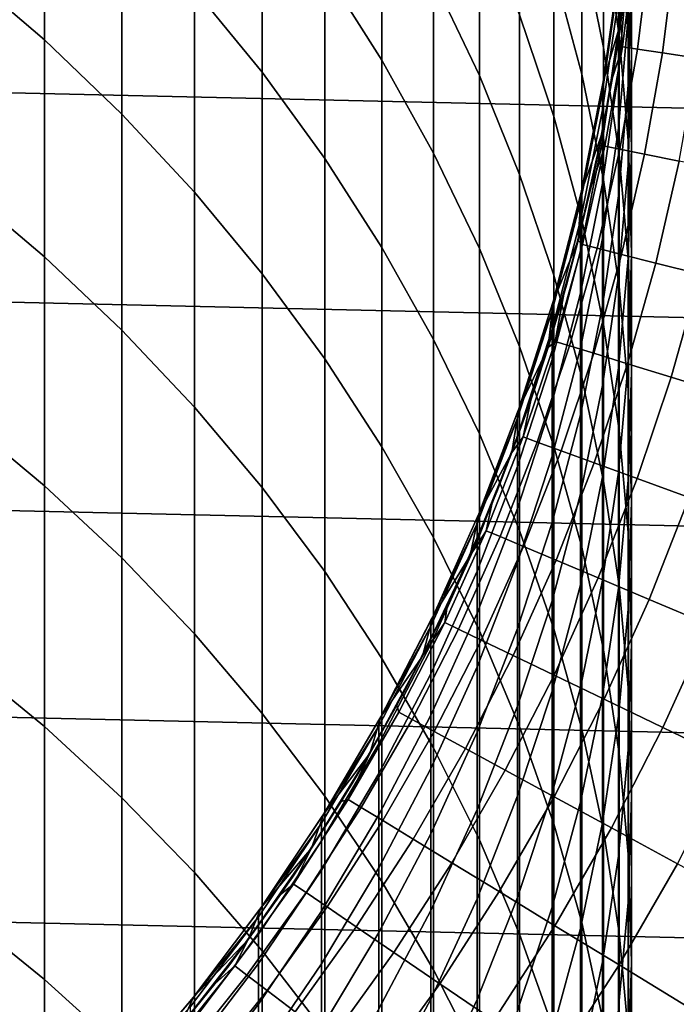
# Model space of a CAD drawing. Header units: metres. Extents: x -28 to 70, y -218 to 27.
# Tile 150 of 246: x 8.31 to 12.22, y -7.49 to -1.63. Entities that reach past the tile are written whole.
import ezdxf

# ---------------------------------------------------------------- set-up
doc = ezdxf.new("R2010")
doc.units = ezdxf.units.M
doc.layers.add('solid_10_261_002_XXX', color=7, linetype='CONTINUOUS')

msp = doc.modelspace()

# ---------------------------------------------------------------- linework, layer by layer
at = {"layer": 'solid_10_261_002_XXX'}
for points in [[(27.386063, -2.50062, -5), (-27.471458, -1.25229, -5), (-27.5, 0, -5), (27.471458, -1.25229, -5)], [(7.968838, -0.111047, 395.587891), (7.968838, -1.333449, 398.30014), (8.456086, -1.751381, 398.104889), (8.456086, -0.534157, 395.404114)], [(10.124413, -0.288098, 389.179199), (10.124413, -1.335382, 391.889008), (10.464751, -1.871858, 391.673218), (10.464751, -0.830268, 388.978119)], [(9.349153, -0.319765, 392.297546), (9.349153, -1.452214, 395.005341), (9.752155, -1.944268, 394.791626), (9.752155, -0.817473, 392.097351)], [(10.772099, -0.427365, 386.063568), (10.772099, -1.389494, 388.770752), (11.045485, -1.964013, 388.557678), (11.045485, -1.007489, 385.866272)], [(11.65381, -0.442679, 377.182983), (11.65381, -1.162231, 379.893036), (11.783843, -1.796076, 379.715454), (11.783843, -1.081139, 377.022766)], [(11.783843, -0.440018, 374.311554), (11.783843, -1.081139, 377.022766), (11.876726, -1.725671, 376.861023), (11.876726, -1.088728, 374.16748)], [(11.876726, -0.525596, 371.45755), (11.876726, -1.088728, 374.16748), (11.932165, -1.741504, 374.022491), (11.932165, -1.182089, 371.330444)], [(8.456086, -0.534157, 395.404114), (8.456086, -1.751381, 398.104889), (8.916676, -2.19343, 397.898346), (8.916676, -0.981683, 395.209717)], [(11.487036, -0.536412, 380.06839), (11.487036, -1.334744, 382.774811), (11.65381, -1.955539, 382.582458), (11.65381, -1.162231, 379.893036)], [(11.874846, -1.3382, 219.199997), (11.886192, -1.648329, 219.199997), (11.959062, -0.990446, 219.199997), (11.931135, -0.670586, 219.199997)], [(11.886192, -1.648329, 219.199997), (11.929655, -1.297428, 193.699997), (11.982401, -0.649667, 193.699997), (11.959062, -0.990446, 219.199997)], [(11.932165, -0.696415, 368.624115), (11.932165, -1.182089, 371.330444), (11.949986, -1.840601, 371.202972), (11.949986, -1.358164, 368.514679)], [(11.284048, -0.723868, 382.964111), (11.284048, -1.601225, 385.664337), (11.487036, -2.206703, 385.458435), (11.487036, -1.334744, 382.774811)], [(9.752155, -0.817473, 392.097351), (9.752155, -1.944268, 394.791626), (10.124413, -2.456293, 394.569214), (10.124413, -1.335382, 391.889008)], [(10.464751, -0.830268, 388.978119), (10.464751, -1.871858, 391.673218), (10.772099, -2.42521, 391.450623), (10.772099, -1.389494, 388.770752)], [(11.930133, -0.836974, 357.623322), (11.930133, -1.02211, 360.329895), (11.872668, -1.688377, 360.275177), (11.872668, -1.504487, 357.586792)], [(8.916676, -0.981683, 395.209717), (8.916676, -2.19343, 397.898346), (9.349153, -2.658204, 397.681183), (9.349153, -1.452214, 395.005341)], [(11.959014, -0.990952, 181), (11.929655, -1.297428, 193.699997), (11.841918, -1.941384, 193.699997), (11.927168, -1.320099, 181)], [(11.949986, -0.949337, 365.814209), (11.949986, -1.358164, 368.514679), (11.930133, -2.019857, 368.405243), (11.930133, -1.613773, 365.72287)], [(11.045485, -1.007489, 385.866272), (11.045485, -1.964013, 388.557678), (11.284048, -2.552012, 388.3396), (11.284048, -1.601225, 385.664337)], [(11.930133, -1.02211, 360.329895), (11.930133, -1.281108, 363.030426), (11.872668, -1.945631, 362.95752), (11.872668, -1.688377, 360.275177)], [(11.783843, -1.081139, 377.022766), (11.783843, -1.796076, 379.715454), (11.876726, -2.43595, 379.536163), (11.876726, -1.725671, 376.861023)], [(11.876726, -1.088728, 374.16748), (11.876726, -1.725671, 376.861023), (11.932165, -2.374243, 376.698273), (11.932165, -1.741504, 374.022491)], [(11.65381, -1.162231, 379.893036), (11.65381, -1.955539, 382.582458), (11.783843, -2.584297, 382.387604), (11.783843, -1.796076, 379.715454)], [(11.895224, -1.792916, 179.490997), (11.969806, -1.19776, 179.490997), (11.927168, -1.320099, 181), (11.886265, -1.648243, 181)], [(11.984361, -1.806352, 177.966064), (12.059503, -1.206735, 177.966064), (11.969806, -1.19776, 179.490997), (11.895224, -1.792916, 179.490997)], [(11.932165, -1.182089, 371.330444), (11.932165, -1.741504, 374.022491), (11.949986, -2.396289, 373.877075), (11.949986, -1.840601, 371.202972)], [(12.133247, -1.828793, 176.445908), (12.209322, -1.221727, 176.445908), (12.059503, -1.206735, 177.966064), (11.984361, -1.806352, 177.966064)], [(12.341647, -1.860204, 174.932922), (12.419029, -1.242711, 174.932922), (12.209322, -1.221727, 176.445908), (12.133247, -1.828793, 176.445908)], [(27.243832, -3.744787, -5), (-27.386063, -2.50062, -5), (-27.471458, -1.25229, -5), (27.386063, -2.50062, -5)], [(11.930133, -1.281108, 363.030426), (11.930133, -1.613773, 365.72287), (11.872668, -2.276056, 365.631836), (11.872668, -1.945631, 362.95752)], [(7.968838, -1.333449, 398.30014), (7.968838, -2.62948, 400.977997), (8.456086, -3.041922, 400.771393), (8.456086, -1.751381, 398.104889)], [(10.124413, -1.335382, 391.889008), (10.124413, -2.456293, 394.569214), (10.464751, -2.986674, 394.338837), (10.464751, -1.871858, 391.673218)], [(11.487036, -1.334744, 382.774811), (11.487036, -2.206703, 385.458435), (11.65381, -2.822012, 385.249176), (11.65381, -1.955539, 382.582458)], [(11.777301, -2.301168, 219.199997), (11.841918, -1.941384, 193.699997), (11.929655, -1.297428, 193.699997), (11.886192, -1.648329, 219.199997)], [(11.874846, -1.3382, 219.199997), (11.872668, -1.357293, 352.200012), (11.781158, -2.001699, 352.200012), (11.781238, -2.001307, 219.199997)], [(11.781238, -2.001307, 219.199997), (11.886192, -1.648329, 219.199997), (11.874846, -1.3382, 219.199997)], [(11.886265, -1.648243, 181), (11.927168, -1.320099, 181), (11.841918, -1.941384, 193.699997)], [(10.772099, -1.389494, 388.770752), (10.772099, -2.42521, 391.450623), (11.045485, -2.993694, 391.221954), (11.045485, -1.964013, 388.557678)], [(11.777773, -2.058082, 354.876251), (11.777773, -2.021524, 352.200012), (11.781158, -2.001699, 352.200012), (11.872668, -1.394098, 354.894409)], [(11.872668, -1.394098, 354.894409), (11.872668, -1.504487, 357.586792), (11.777773, -2.167727, 357.550537), (11.777773, -2.058082, 354.876251)], [(11.872668, -1.394098, 354.894409), (11.781158, -2.001699, 352.200012), (11.872668, -1.357293, 352.200012)], [(11.949986, -1.358164, 368.514679), (11.949986, -1.840601, 371.202972), (11.930133, -2.499058, 371.0755), (11.930133, -2.019857, 368.405243)], [(9.349153, -1.452214, 395.005341), (9.349153, -2.658204, 397.681183), (9.752155, -3.144236, 397.454102), (9.752155, -1.944268, 394.791626)], [(11.872668, -1.504487, 357.586792), (11.872668, -1.688377, 360.275177), (11.777773, -2.350379, 360.220795), (11.777773, -2.167727, 357.550537)], [(11.284048, -1.601225, 385.664337), (11.284048, -2.552012, 388.3396), (11.487036, -3.151639, 388.117218), (11.487036, -2.206703, 385.458435)], [(11.930133, -1.613773, 365.72287), (11.930133, -2.019857, 368.405243), (11.872668, -2.679407, 368.296143), (11.872668, -2.276056, 365.631836)], [(11.886265, -1.648243, 181), (11.841918, -1.941384, 193.699997), (11.719447, -2.579645, 193.699997), (11.836335, -1.975135, 181)], [(11.781238, -2.001307, 219.199997), (11.777301, -2.301168, 219.199997), (11.886192, -1.648329, 219.199997)], [(11.872668, -1.688377, 360.275177), (11.872668, -1.945631, 362.95752), (11.777773, -2.6059, 362.885101), (11.777773, -2.350379, 360.220795)], [(11.895224, -1.792916, 179.490997), (11.886265, -1.648243, 181), (11.836335, -1.975135, 181)], [(8.456086, -1.751381, 398.104889), (8.456086, -3.041922, 400.771393), (8.916676, -3.478165, 400.552856), (8.916676, -2.19343, 397.898346)], [(11.876726, -1.725671, 376.861023), (11.876726, -2.43595, 379.536163), (11.932165, -3.079834, 379.355743), (11.932165, -2.374243, 376.698273)], [(11.932165, -1.741504, 374.022491), (11.932165, -2.374243, 376.698273), (11.949986, -3.024811, 376.535004), (11.949986, -2.396289, 373.877075)], [(11.791067, -2.383616, 179.490997), (11.895224, -1.792916, 179.490997), (11.836335, -1.975135, 181), (11.777418, -2.300528, 181)], [(11.783843, -1.796076, 379.715454), (11.783843, -2.584297, 382.387604), (11.876726, -3.219034, 382.190918), (11.876726, -2.43595, 379.536163)], [(11.879424, -2.401477, 177.966064), (11.984361, -1.806352, 177.966064), (11.895224, -1.792916, 179.490997), (11.791067, -2.383616, 179.490997)], [(12.027007, -2.431312, 176.445908), (12.133247, -1.828793, 176.445908), (11.984361, -1.806352, 177.966064), (11.879424, -2.401477, 177.966064)], [(10.464751, -1.871858, 391.673218), (10.464751, -2.986674, 394.338837), (10.772099, -3.53374, 394.101196), (10.772099, -2.42521, 391.450623)], [(11.949986, -1.840601, 371.202972), (11.949986, -2.396289, 373.877075), (11.930133, -3.051018, 373.731659), (11.930133, -2.499058, 371.0755)], [(12.233582, -2.473072, 174.932922), (12.341647, -1.860204, 174.932922), (12.133247, -1.828793, 176.445908), (12.027007, -2.431312, 176.445908)], [(9.752155, -1.944268, 394.791626), (9.752155, -3.144236, 397.454102), (10.124413, -3.649995, 397.217804), (10.124413, -2.456293, 394.569214)], [(11.045485, -1.964013, 388.557678), (11.045485, -2.993694, 391.221954), (11.284048, -3.575518, 390.987885), (11.284048, -2.552012, 388.3396)], [(11.632797, -2.945889, 219.199997), (11.719447, -2.579645, 193.699997), (11.841918, -1.941384, 193.699997), (11.777301, -2.301168, 219.199997)], [(11.65381, -1.955539, 382.582458), (11.65381, -2.822012, 385.249176), (11.783843, -3.445213, 385.037231), (11.783843, -2.584297, 382.387604)], [(11.777418, -2.300528, 181), (11.836335, -1.975135, 181), (11.719447, -2.579645, 193.699997)], [(11.872668, -1.945631, 362.95752), (11.872668, -2.276056, 365.631836), (11.777773, -2.934101, 365.541412), (11.777773, -2.6059, 362.885101)], [(11.781238, -2.001307, 219.199997), (11.777773, -2.021524, 352.200012), (11.650389, -2.659125, 352.200012), (11.6504, -2.65883, 219.199997)], [(11.777773, -2.058082, 354.876251), (11.650389, -2.659125, 352.200012), (11.777773, -2.021524, 352.200012)], [(11.6504, -2.65883, 219.199997), (11.777301, -2.301168, 219.199997), (11.781238, -2.001307, 219.199997)], [(11.781238, -2.001307, 219.199997), (11.781158, -2.001699, 352.200012), (11.777773, -2.021524, 352.200012)], [(11.930133, -2.019857, 368.405243), (11.930133, -2.499058, 371.0755), (11.872668, -3.155382, 370.948425), (11.872668, -2.679407, 368.296143)], [(11.645746, -2.715694, 354.858307), (11.645746, -2.679382, 352.200012), (11.650389, -2.659125, 352.200012), (11.777773, -2.058082, 354.876251)], [(11.777773, -2.058082, 354.876251), (11.777773, -2.167727, 357.550537), (11.645746, -2.824604, 357.514587), (11.645746, -2.715694, 354.858307)], [(11.777773, -2.167727, 357.550537), (11.777773, -2.350379, 360.220795), (11.645746, -3.006029, 360.166931), (11.645746, -2.824604, 357.514587)], [(8.916676, -2.19343, 397.898346), (8.916676, -3.478165, 400.552856), (9.349153, -3.936833, 400.32309), (9.349153, -2.658204, 397.681183)], [(11.487036, -2.206703, 385.458435), (11.487036, -3.151639, 388.117218), (11.65381, -3.761002, 387.891235), (11.65381, -2.822012, 385.249176)], [(11.872668, -2.276056, 365.631836), (11.872668, -2.679407, 368.296143), (11.777773, -3.334736, 368.187744), (11.777773, -2.934101, 365.541412)], [(11.777418, -2.300528, 181), (11.719447, -2.579645, 193.699997), (11.5626, -3.21034, 193.699997), (11.709557, -2.624173, 181)], [(11.6504, -2.65883, 219.199997), (11.632797, -2.945889, 219.199997), (11.777301, -2.301168, 219.199997)], [(11.791067, -2.383616, 179.490997), (11.777418, -2.300528, 181), (11.709557, -2.624173, 181)], [(11.657597, -2.968389, 179.490997), (11.791067, -2.383616, 179.490997), (11.709557, -2.624173, 181), (11.632803, -2.945826, 181)], [(11.777773, -2.350379, 360.220795), (11.777773, -2.6059, 362.885101), (11.645746, -3.259835, 362.813354), (11.645746, -3.006029, 360.166931)], [(11.744953, -2.990633, 177.966064), (11.879424, -2.401477, 177.966064), (11.791067, -2.383616, 179.490997), (11.657597, -2.968389, 179.490997)], [(11.890865, -3.027786, 176.445908), (12.027007, -2.431312, 176.445908), (11.879424, -2.401477, 177.966064), (11.744953, -2.990633, 177.966064)], [(11.949986, -2.396289, 373.877075), (11.949986, -3.024811, 376.535004), (11.930133, -3.675324, 376.371765), (11.930133, -3.051018, 373.731659)], [(11.932165, -2.374243, 376.698273), (11.932165, -3.079834, 379.355743), (11.949986, -3.725701, 379.174805), (11.949986, -3.024811, 376.535004)], [(10.124413, -2.456293, 394.569214), (10.124413, -3.649995, 397.217804), (10.464751, -4.173885, 396.973022), (10.464751, -2.986674, 394.338837)], [(10.772099, -2.42521, 391.450623), (10.772099, -3.53374, 394.101196), (11.045485, -4.095766, 393.857086), (11.045485, -2.993694, 391.221954)], [(11.876726, -2.43595, 379.536163), (11.876726, -3.219034, 382.190918), (11.932165, -3.857751, 381.992981), (11.932165, -3.079834, 379.355743)], [(12.095102, -3.079792, 174.932922), (12.233582, -2.473072, 174.932922), (12.027007, -2.431312, 176.445908), (11.890865, -3.027786, 176.445908)], [(27.045177, -4.980701, -5), (-27.243832, -3.744787, -5), (-27.386063, -2.50062, -5), (27.243832, -3.744787, -5)], [(11.930133, -2.499058, 371.0755), (11.930133, -3.051018, 373.731659), (11.872668, -3.703626, 373.586731), (11.872668, -3.155382, 370.948425)], [(12.357343, -3.146566, 173.429489), (12.498825, -2.526692, 173.429489), (12.233582, -2.473072, 174.932922), (12.095102, -3.079792, 174.932922)], [(11.284048, -2.552012, 388.3396), (11.284048, -3.575518, 390.987885), (11.487036, -4.168847, 390.749207), (11.487036, -3.151639, 388.117218)], [(7.968838, -2.62948, 400.977997), (7.968838, -3.998172, 403.619476), (8.456086, -4.404817, 403.401672), (8.456086, -3.041922, 400.771393)], [(11.453048, -3.581515, 219.199997), (11.5626, -3.21034, 193.699997), (11.719447, -2.579645, 193.699997), (11.632797, -2.945889, 219.199997)], [(11.632803, -2.945826, 181), (11.709557, -2.624173, 181), (11.5626, -3.21034, 193.699997)], [(11.777773, -2.6059, 362.885101), (11.777773, -2.934101, 365.541412), (11.645746, -3.585832, 365.451813), (11.645746, -3.259835, 362.813354)], [(11.783843, -2.584297, 382.387604), (11.783843, -3.445213, 385.037231), (11.876726, -4.074341, 384.823273), (11.876726, -3.219034, 382.190918)], [(9.349153, -2.658204, 397.681183), (9.349153, -3.936833, 400.32309), (9.752155, -4.416481, 400.082794), (9.752155, -3.144236, 397.454102)], [(11.482845, -3.308598, 219.199997), (11.632797, -2.945889, 219.199997), (11.6504, -2.65883, 219.199997)], [(11.482845, -3.308598, 219.199997), (11.6504, -2.65883, 219.199997), (11.645746, -2.679382, 352.200012), (11.482962, -3.308184, 352.200012)], [(11.645746, -2.715694, 354.858307), (11.482962, -3.308184, 352.200012), (11.645746, -2.679382, 352.200012)], [(11.6504, -2.65883, 219.199997), (11.650389, -2.659125, 352.200012), (11.645746, -2.679382, 352.200012)], [(11.872668, -2.679407, 368.296143), (11.872668, -3.155382, 370.948425), (11.777773, -3.807506, 370.822174), (11.777773, -3.334736, 368.187744)], [(11.477005, -3.364863, 354.840546), (11.477005, -3.328793, 352.200012), (11.482962, -3.308184, 352.200012), (11.645746, -2.715694, 354.858307)], [(11.645746, -2.715694, 354.858307), (11.645746, -2.824604, 357.514587), (11.477005, -3.473046, 357.479126), (11.477005, -3.364863, 354.840546)], [(11.645746, -2.824604, 357.514587), (11.645746, -3.006029, 360.166931), (11.477005, -3.65326, 360.11377), (11.477005, -3.473046, 357.479126)], [(11.65381, -2.822012, 385.249176), (11.65381, -3.761002, 387.891235), (11.783843, -4.378181, 387.662354), (11.783843, -3.445213, 385.037231)], [(10.464751, -2.986674, 394.338837), (10.464751, -4.173885, 396.973022), (10.772099, -4.714256, 396.72052), (10.772099, -3.53374, 394.101196)], [(11.632803, -2.945826, 181), (11.5626, -3.21034, 193.699997), (11.371838, -3.831618, 193.699997), (11.547216, -3.265242, 181)], [(11.482845, -3.308598, 219.199997), (11.453048, -3.581515, 219.199997), (11.632797, -2.945889, 219.199997)], [(11.495143, -3.545782, 179.490997), (11.657597, -2.968389, 179.490997), (11.632803, -2.945826, 181), (11.547216, -3.265242, 181)], [(11.581283, -3.572353, 177.966064), (11.744953, -2.990633, 177.966064), (11.657597, -2.968389, 179.490997), (11.495143, -3.545782, 179.490997)], [(11.777773, -2.934101, 365.541412), (11.777773, -3.334736, 368.187744), (11.645746, -3.983777, 368.080414), (11.645746, -3.585832, 365.451813)], [(8.456086, -3.041922, 400.771393), (8.456086, -4.404817, 403.401672), (8.916676, -4.834928, 403.171295), (8.916676, -3.478165, 400.552856)], [(11.045485, -2.993694, 391.221954), (11.045485, -4.095766, 393.857086), (11.284048, -4.670979, 393.607239), (11.284048, -3.575518, 390.987885)], [(11.645746, -3.006029, 360.166931), (11.645746, -3.259835, 362.813354), (11.477005, -3.905372, 362.742523), (11.477005, -3.65326, 360.11377)], [(11.725162, -3.616733, 176.445908), (11.890865, -3.027786, 176.445908), (11.744953, -2.990633, 177.966064), (11.581283, -3.572353, 177.966064)], [(11.926552, -3.678854, 174.932922), (12.095102, -3.079792, 174.932922), (11.890865, -3.027786, 176.445908), (11.725162, -3.616733, 176.445908)], [(11.949986, -3.024811, 376.535004), (11.949986, -3.725701, 379.174805), (11.930133, -4.371512, 378.993835), (11.930133, -3.675324, 376.371765)], [(11.930133, -3.051018, 373.731659), (11.930133, -3.675324, 376.371765), (11.872668, -4.32373, 376.209076), (11.872668, -3.703626, 373.586731)], [(12.185139, -3.758617, 173.429489), (12.357343, -3.146566, 173.429489), (12.095102, -3.079792, 174.932922), (11.926552, -3.678854, 174.932922)], [(11.932165, -3.079834, 379.355743), (11.932165, -3.857751, 381.992981), (11.949986, -4.498434, 381.794434), (11.949986, -3.725701, 379.174805)], [(9.752155, -3.144236, 397.454102), (9.752155, -4.416481, 400.082794), (10.124413, -4.915596, 399.832764), (10.124413, -3.649995, 397.217804)], [(11.487036, -3.151639, 388.117218), (11.487036, -4.168847, 390.749207), (11.65381, -4.77181, 390.506683), (11.65381, -3.761002, 387.891235)], [(11.872668, -3.155382, 370.948425), (11.872668, -3.703626, 373.586731), (11.777773, -4.352058, 373.442719), (11.777773, -3.807506, 370.822174)], [(12.500512, -3.855897, 171.937958), (12.677174, -3.228005, 171.937958), (12.357343, -3.146566, 173.429489), (12.185139, -3.758617, 173.429489)], [(11.238251, -4.207343, 219.199997), (11.371838, -3.831618, 193.699997), (11.5626, -3.21034, 193.699997), (11.453048, -3.581515, 219.199997)], [(11.876726, -3.219034, 382.190918), (11.876726, -4.074341, 384.823273), (11.932165, -4.707413, 384.607971), (11.932165, -3.857751, 381.992981)], [(11.45286, -3.582178, 181), (11.547216, -3.265242, 181), (11.371838, -3.831618, 193.699997)], [(11.495143, -3.545782, 179.490997), (11.547216, -3.265242, 181), (11.45286, -3.582178, 181)], [(11.645746, -3.259835, 362.813354), (11.645746, -3.585832, 365.451813), (11.477005, -4.229194, 365.363403), (11.477005, -3.905372, 362.742523)], [(11.279345, -3.947007, 219.199997), (11.453048, -3.581515, 219.199997), (11.482845, -3.308598, 219.199997)], [(11.279345, -3.947007, 219.199997), (11.482845, -3.308598, 219.199997), (11.477005, -3.328793, 352.200012), (11.279406, -3.946835, 352.200012)], [(11.477005, -3.364863, 354.840546), (11.279406, -3.946835, 352.200012), (11.477005, -3.328793, 352.200012)], [(11.482845, -3.308598, 219.199997), (11.482962, -3.308184, 352.200012), (11.477005, -3.328793, 352.200012)], [(11.777773, -3.334736, 368.187744), (11.777773, -3.807506, 370.822174), (11.645746, -4.453372, 370.697144), (11.645746, -3.983777, 368.080414)], [(11.272079, -4.003541, 354.82309), (11.272079, -3.96771, 352.200012), (11.279406, -3.946835, 352.200012), (11.477005, -3.364863, 354.840546)], [(11.477005, -3.364863, 354.840546), (11.477005, -3.473046, 357.479126), (11.272079, -4.111009, 357.444244), (11.272079, -4.003541, 354.82309)], [(11.783843, -3.445213, 385.037231), (11.783843, -4.378181, 387.662354), (11.876726, -5.001231, 387.431274), (11.876726, -4.074341, 384.823273)], [(8.916676, -3.478165, 400.552856), (8.916676, -4.834928, 403.171295), (9.349153, -5.287148, 402.929077), (9.349153, -3.936833, 400.32309)], [(11.477005, -3.473046, 357.479126), (11.477005, -3.65326, 360.11377), (11.272079, -4.290032, 360.061493), (11.272079, -4.111009, 357.444244)], [(10.772099, -3.53374, 394.101196), (10.772099, -4.714256, 396.72052), (11.045485, -5.269404, 396.461151), (11.045485, -4.095766, 393.857086)], [(11.304111, -4.11436, 179.490997), (11.495143, -3.545782, 179.490997), (11.45286, -3.582178, 181), (11.349807, -3.896394, 181)], [(11.38882, -4.145191, 177.966064), (11.581283, -3.572353, 177.966064), (11.495143, -3.545782, 179.490997), (11.304111, -4.11436, 179.490997)], [(11.530307, -4.196689, 176.445908), (11.725162, -3.616733, 176.445908), (11.581283, -3.572353, 177.966064), (11.38882, -4.145191, 177.966064)], [(11.45286, -3.582178, 181), (11.371838, -3.831618, 193.699997), (11.14772, -4.441658, 193.699997), (11.349807, -3.896394, 181)], [(11.279345, -3.947007, 219.199997), (11.238251, -4.207343, 219.199997), (11.453048, -3.581515, 219.199997)], [(11.284048, -3.575518, 390.987885), (11.284048, -4.670979, 393.607239), (11.487036, -5.257567, 393.352448), (11.487036, -4.168847, 390.749207)], [(11.645746, -3.585832, 365.451813), (11.645746, -3.983777, 368.080414), (11.477005, -4.624484, 367.974457), (11.477005, -4.229194, 365.363403)], [(11.728351, -4.268771, 174.932922), (11.926552, -3.678854, 174.932922), (11.725162, -3.616733, 176.445908), (11.530307, -4.196689, 176.445908)], [(10.124413, -3.649995, 397.217804), (10.124413, -4.915596, 399.832764), (10.464751, -5.432606, 399.573761), (10.464751, -4.173885, 396.973022)], [(11.477005, -3.65326, 360.11377), (11.477005, -3.905372, 362.742523), (11.272079, -4.540478, 362.672852), (11.272079, -4.290032, 360.061493)], [(11.982639, -4.361324, 173.429489), (12.185139, -3.758617, 173.429489), (11.926552, -3.678854, 174.932922), (11.728351, -4.268771, 174.932922)], [(11.930133, -3.675324, 376.371765), (11.930133, -4.371512, 378.993835), (11.872668, -5.015232, 378.813477), (11.872668, -4.32373, 376.209076)], [(26.79051, -6.206317, -5), (-27.045177, -4.980701, -5), (-27.243832, -3.744787, -5), (27.045177, -4.980701, -5)], [(11.872668, -3.703626, 373.586731), (11.872668, -4.32373, 376.209076), (11.777773, -4.967987, 376.047394), (11.777773, -4.352058, 373.442719)], [(11.949986, -3.725701, 379.174805), (11.949986, -4.498434, 381.794434), (11.930133, -5.139061, 381.595917), (11.930133, -4.371512, 378.993835)], [(11.777773, -3.807506, 370.822174), (11.777773, -4.352058, 373.442719), (11.645746, -4.994268, 373.300079), (11.645746, -4.453372, 370.697144)], [(11.65381, -3.761002, 387.891235), (11.65381, -4.77181, 390.506683), (11.783843, -5.382507, 390.261017), (11.783843, -4.378181, 387.662354)], [(12.292773, -4.474204, 171.937958), (12.500512, -3.855897, 171.937958), (12.185139, -3.758617, 173.429489), (11.982639, -4.361324, 173.429489)], [(10.989121, -4.82057, 219.199997), (11.14772, -4.441658, 193.699997), (11.371838, -3.831618, 193.699997), (11.238251, -4.207343, 219.199997)], [(11.932165, -3.857751, 381.992981), (11.932165, -4.707413, 384.607971), (11.949986, -5.342433, 384.391998), (11.949986, -4.498434, 381.794434)], [(11.238135, -4.207651, 181), (11.349807, -3.896394, 181), (11.14772, -4.441658, 193.699997)], [(11.304111, -4.11436, 179.490997), (11.349807, -3.896394, 181), (11.238135, -4.207651, 181)], [(11.477005, -3.905372, 362.742523), (11.477005, -4.229194, 365.363403), (11.272079, -4.862159, 365.276398), (11.272079, -4.540478, 362.672852)], [(9.349153, -3.936833, 400.32309), (9.349153, -5.287148, 402.929077), (9.752155, -5.760055, 402.675781), (9.752155, -4.416481, 400.082794)], [(11.279345, -3.947007, 219.199997), (11.272079, -3.96771, 352.200012), (11.04036, -4.573067, 352.200012), (11.040513, -4.572667, 219.199997)], [(11.272079, -4.003541, 354.82309), (11.04036, -4.573067, 352.200012), (11.272079, -3.96771, 352.200012)], [(11.040513, -4.572667, 219.199997), (11.238251, -4.207343, 219.199997), (11.279345, -3.947007, 219.199997)], [(11.279345, -3.947007, 219.199997), (11.279406, -3.946835, 352.200012), (11.272079, -3.96771, 352.200012)], [(11.645746, -3.983777, 368.080414), (11.645746, -4.453372, 370.697144), (11.477005, -5.090946, 370.57373), (11.477005, -4.624484, 367.974457)], [(7.968838, -3.998172, 403.619476), (7.968838, -5.438505, 406.222565), (8.456086, -5.839048, 405.993713), (8.456086, -4.404817, 403.401672)], [(11.031618, -4.629715, 354.806), (11.031618, -4.594117, 352.200012), (11.04036, -4.573067, 352.200012), (11.272079, -4.003541, 354.82309)], [(11.272079, -4.003541, 354.82309), (11.272079, -4.111009, 357.444244), (11.031618, -4.736481, 357.410034), (11.031618, -4.629715, 354.806)], [(11.045485, -4.095766, 393.857086), (11.045485, -5.269404, 396.461151), (11.284048, -5.837578, 396.195679), (11.284048, -4.670979, 393.607239)], [(11.876726, -4.074341, 384.823273), (11.876726, -5.001231, 387.431274), (11.932165, -5.628186, 387.198761), (11.932165, -4.707413, 384.607971)], [(11.272079, -4.111009, 357.444244), (11.272079, -4.290032, 360.061493), (11.031618, -4.914337, 360.010193), (11.031618, -4.736481, 357.410034)], [(11.084975, -4.672709, 179.490997), (11.304111, -4.11436, 179.490997), (11.238135, -4.207651, 181), (11.117929, -4.515712, 181)], [(11.168041, -4.707724, 177.966064), (11.38882, -4.145191, 177.966064), (11.304111, -4.11436, 179.490997), (11.084975, -4.672709, 179.490997)], [(11.306786, -4.76621, 176.445908), (11.530307, -4.196689, 176.445908), (11.38882, -4.145191, 177.966064), (11.168041, -4.707724, 177.966064)], [(10.464751, -4.173885, 396.973022), (10.464751, -5.432606, 399.573761), (10.772099, -5.965878, 399.306641), (10.772099, -4.714256, 396.72052)], [(11.238135, -4.207651, 181), (11.14772, -4.441658, 193.699997), (10.890905, -5.038669, 193.699997), (11.117929, -4.515712, 181)], [(11.040513, -4.572667, 219.199997), (10.989121, -4.82057, 219.199997), (11.238251, -4.207343, 219.199997)], [(11.500991, -4.848074, 174.932922), (11.728351, -4.268771, 174.932922), (11.530307, -4.196689, 176.445908), (11.306786, -4.76621, 176.445908)], [(11.487036, -4.168847, 390.749207), (11.487036, -5.257567, 393.352448), (11.65381, -5.85368, 393.093506), (11.65381, -4.77181, 390.506683)], [(11.477005, -4.229194, 365.363403), (11.477005, -4.624484, 367.974457), (11.272079, -5.254836, 367.870178), (11.272079, -4.862159, 365.276398)], [(11.75035, -4.953188, 173.429489), (11.982639, -4.361324, 173.429489), (11.728351, -4.268771, 174.932922), (11.500991, -4.848074, 174.932922)], [(11.272079, -4.290032, 360.061493), (11.272079, -4.540478, 362.672852), (11.031618, -5.163149, 362.604523), (11.031618, -4.914337, 360.010193)], [(11.872668, -4.32373, 376.209076), (11.872668, -5.015232, 378.813477), (11.777773, -5.654832, 378.634277), (11.777773, -4.967987, 376.047394)], [(11.777773, -4.352058, 373.442719), (11.777773, -4.967987, 376.047394), (11.645746, -5.606061, 375.887268), (11.645746, -4.994268, 373.300079)], [(12.054471, -5.081386, 171.937958), (12.292773, -4.474204, 171.937958), (11.982639, -4.361324, 173.429489), (11.75035, -4.953188, 173.429489)], [(11.783843, -4.378181, 387.662354), (11.783843, -5.382507, 390.261017), (11.876726, -5.999012, 390.013), (11.876726, -5.001231, 387.431274)], [(11.930133, -4.371512, 378.993835), (11.930133, -5.139061, 381.595917), (11.872668, -5.777615, 381.398041), (11.872668, -5.015232, 378.813477)], [(8.456086, -4.404817, 403.401672), (8.456086, -5.839048, 405.993713), (8.916676, -6.262706, 405.751678), (8.916676, -4.834928, 403.171295)], [(9.752155, -4.416481, 400.082794), (9.752155, -5.760055, 402.675781), (10.124413, -6.252154, 402.412201), (10.124413, -4.915596, 399.832764)], [(10.706723, -5.419065, 219.199997), (10.890905, -5.038669, 193.699997), (11.14772, -4.441658, 193.699997), (10.989121, -4.82057, 219.199997)], [(11.645746, -4.453372, 370.697144), (11.645746, -4.994268, 373.300079), (11.477005, -5.628232, 373.159302), (11.477005, -5.090946, 370.57373)], [(11.949986, -4.498434, 381.794434), (11.949986, -5.342433, 384.391998), (11.930133, -5.977399, 384.176056), (11.930133, -5.139061, 381.595917)], [(12.412875, -5.232466, 170.460709), (12.658262, -4.607231, 170.460709), (12.292773, -4.474204, 171.937958), (12.054471, -5.081386, 171.937958)], [(10.98928, -4.820345, 181), (11.117929, -4.515712, 181), (10.890905, -5.038669, 193.699997)], [(11.084975, -4.672709, 179.490997), (11.117929, -4.515712, 181), (10.98928, -4.820345, 181)], [(11.272079, -4.540478, 362.672852), (11.272079, -4.862159, 365.276398), (11.031618, -5.482733, 365.191101), (11.031618, -5.163149, 362.604523)], [(10.756376, -5.24141, 354.789276), (10.756376, -5.206041, 352.200012), (10.766578, -5.184911, 352.200012), (11.031618, -4.629715, 354.806)], [(11.031618, -4.629715, 354.806), (11.031618, -4.736481, 357.410034), (10.756376, -5.347492, 357.376617), (10.756376, -5.24141, 354.789276)], [(11.040513, -4.572667, 219.199997), (11.031618, -4.594117, 352.200012), (10.766578, -5.184911, 352.200012), (10.766669, -5.184721, 219.199997)], [(11.031618, -4.629715, 354.806), (10.766578, -5.184911, 352.200012), (11.031618, -4.594117, 352.200012)], [(10.766669, -5.184721, 219.199997), (10.989121, -4.82057, 219.199997), (11.040513, -4.572667, 219.199997)], [(11.040513, -4.572667, 219.199997), (11.04036, -4.573067, 352.200012), (11.031618, -4.594117, 352.200012)], [(11.477005, -4.624484, 367.974457), (11.477005, -5.090946, 370.57373), (11.272079, -5.718215, 370.452271), (11.272079, -5.254836, 367.870178)], [(10.838281, -5.219441, 179.490997), (11.084975, -4.672709, 179.490997), (10.98928, -4.820345, 181), (10.852286, -5.121317, 181)], [(10.919497, -5.258553, 177.966064), (11.168041, -4.707724, 177.966064), (11.084975, -4.672709, 179.490997), (10.838281, -5.219441, 179.490997)], [(11.284048, -4.670979, 393.607239), (11.284048, -5.837578, 396.195679), (11.487036, -6.416988, 395.924957), (11.487036, -5.257567, 393.352448)], [(11.031618, -4.736481, 357.410034), (11.031618, -4.914337, 360.010193), (10.756376, -5.524207, 359.960114), (10.756376, -5.347492, 357.376617)], [(10.772099, -4.714256, 396.72052), (10.772099, -5.965878, 399.306641), (11.045485, -6.513734, 399.032196), (11.045485, -5.269404, 396.461151)], [(11.055155, -5.323882, 176.445908), (11.306786, -4.76621, 176.445908), (11.168041, -4.707724, 177.966064), (10.919497, -5.258553, 177.966064)], [(11.932165, -4.707413, 384.607971), (11.932165, -5.628186, 387.198761), (11.949986, -6.25707, 386.965546), (11.949986, -5.342433, 384.391998)], [(11.245038, -5.415325, 174.932922), (11.500991, -4.848074, 174.932922), (11.306786, -4.76621, 176.445908), (11.055155, -5.323882, 176.445908)], [(11.65381, -4.77181, 390.506683), (11.65381, -5.85368, 393.093506), (11.783843, -6.457439, 392.831268), (11.783843, -5.382507, 390.261017)], [(8.916676, -4.834928, 403.171295), (8.916676, -6.262706, 405.751678), (9.349153, -6.708142, 405.497223), (9.349153, -5.287148, 402.929077)], [(10.98928, -4.820345, 181), (10.890905, -5.038669, 193.699997), (10.602144, -5.620901, 193.699997), (10.852286, -5.121317, 181)], [(10.766669, -5.184721, 219.199997), (10.706723, -5.419065, 219.199997), (10.989121, -4.82057, 219.199997)], [(11.272079, -4.862159, 365.276398), (11.272079, -5.254836, 367.870178), (11.031618, -5.872848, 367.767975), (11.031618, -5.482733, 365.191101)], [(11.488848, -5.532737, 173.429489), (11.75035, -4.953188, 173.429489), (11.500991, -4.848074, 174.932922), (11.245038, -5.415325, 174.932922)], [(10.124413, -4.915596, 399.832764), (10.124413, -6.252154, 402.412201), (10.464751, -6.761896, 402.139191), (10.464751, -5.432606, 399.573761)], [(11.031618, -4.914337, 360.010193), (11.031618, -5.163149, 362.604523), (10.756376, -5.771423, 362.537811), (10.756376, -5.524207, 359.960114)], [(26.48019, -7.4195, -5), (-26.79051, -6.206317, -5), (-27.045177, -4.980701, -5), (26.79051, -6.206317, -5)], [(11.786201, -5.675935, 171.937958), (12.054471, -5.081386, 171.937958), (11.75035, -4.953188, 173.429489), (11.488848, -5.532737, 173.429489)], [(11.777773, -4.967987, 376.047394), (11.777773, -5.654832, 378.634277), (11.645746, -6.288295, 378.456787), (11.645746, -5.606061, 375.887268)], [(10.392386, -5.999898, 219.199997), (10.602144, -5.620901, 193.699997), (10.890905, -5.038669, 193.699997), (10.706723, -5.419065, 219.199997)], [(11.645746, -4.994268, 373.300079), (11.645746, -5.606061, 375.887268), (11.477005, -6.235943, 375.729218), (11.477005, -5.628232, 373.159302)], [(11.872668, -5.015232, 378.813477), (11.872668, -5.777615, 381.398041), (11.777773, -6.412081, 381.201447), (11.777773, -5.654832, 378.634277)], [(11.876726, -5.001231, 387.431274), (11.876726, -5.999012, 390.013), (11.932165, -6.619382, 389.763458), (11.932165, -5.628186, 387.198761)], [(11.477005, -5.090946, 370.57373), (11.477005, -5.628232, 373.159302), (11.272079, -6.251951, 373.020752), (11.272079, -5.718215, 370.452271)], [(12.136628, -5.844692, 170.460709), (12.412875, -5.232466, 170.460709), (12.054471, -5.081386, 171.937958), (11.786201, -5.675935, 171.937958)], [(10.707051, -5.4184, 181), (10.852286, -5.121317, 181), (10.602144, -5.620901, 193.699997)], [(10.838281, -5.219441, 179.490997), (10.852286, -5.121317, 181), (10.707051, -5.4184, 181)], [(11.930133, -5.139061, 381.595917), (11.930133, -5.977399, 384.176056), (11.872668, -6.61031, 383.960815), (11.872668, -5.777615, 381.398041)], [(10.458787, -5.78058, 219.199997), (10.706723, -5.419065, 219.199997), (10.766669, -5.184721, 219.199997)], [(10.458787, -5.78058, 219.199997), (10.766669, -5.184721, 219.199997), (10.756376, -5.206041, 352.200012), (10.45892, -5.780441, 352.200012)], [(10.756376, -5.24141, 354.789276), (10.45892, -5.780441, 352.200012), (10.756376, -5.206041, 352.200012)], [(11.031618, -5.163149, 362.604523), (11.031618, -5.482733, 365.191101), (10.756376, -6.088957, 365.107788), (10.756376, -5.771423, 362.537811)], [(10.766669, -5.184721, 219.199997), (10.766578, -5.184911, 352.200012), (10.756376, -5.206041, 352.200012)], [(10.447225, -5.836699, 354.77301), (10.447225, -5.801552, 352.200012), (10.45892, -5.780441, 352.200012), (10.756376, -5.24141, 354.789276)], [(10.756376, -5.24141, 354.789276), (10.756376, -5.347492, 357.376617), (10.447225, -5.942114, 357.344116), (10.447225, -5.836699, 354.77301)], [(10.56464, -5.753196, 179.490997), (10.838281, -5.219441, 179.490997), (10.707051, -5.4184, 181), (10.553685, -5.711369, 181)], [(10.643806, -5.796308, 177.966064), (10.919497, -5.258553, 177.966064), (10.838281, -5.219441, 179.490997), (10.56464, -5.753196, 179.490997)], [(10.776039, -5.868318, 176.445908), (11.055155, -5.323882, 176.445908), (10.919497, -5.258553, 177.966064), (10.643806, -5.796308, 177.966064)], [(11.272079, -5.254836, 367.870178), (11.272079, -5.718215, 370.452271), (11.031618, -6.333205, 370.333221), (11.031618, -5.872848, 367.767975)], [(11.045485, -5.269404, 396.461151), (11.045485, -6.513734, 399.032196), (11.284048, -7.074445, 398.751282), (11.284048, -5.837578, 396.195679)], [(11.487036, -5.257567, 393.352448), (11.487036, -6.416988, 395.924957), (11.65381, -7.005806, 395.649841), (11.65381, -5.85368, 393.093506)], [(12.539579, -6.038743, 169.000046), (12.824999, -5.40619, 169.000046), (12.412875, -5.232466, 170.460709), (12.136628, -5.844692, 170.460709)], [(9.349153, -5.287148, 402.929077), (9.349153, -6.708142, 405.497223), (9.752155, -7.173953, 405.23111), (9.752155, -5.760055, 402.675781)], [(10.961127, -5.969112, 174.932922), (11.245038, -5.415325, 174.932922), (11.055155, -5.323882, 176.445908), (10.776039, -5.868318, 176.445908)], [(10.756376, -5.347492, 357.376617), (10.756376, -5.524207, 359.960114), (10.447225, -6.117719, 359.911346), (10.447225, -5.942114, 357.344116)], [(11.783843, -5.382507, 390.261017), (11.783843, -6.457439, 392.831268), (11.876726, -7.06694, 392.566528), (11.876726, -5.999012, 390.013)], [(11.949986, -5.342433, 384.391998), (11.949986, -6.25707, 386.965546), (11.930133, -6.8859, 386.73233), (11.930133, -5.977399, 384.176056)], [(7.968838, -5.438505, 406.222565), (7.968838, -6.949402, 408.785309), (8.456086, -7.343546, 408.545624), (8.456086, -5.839048, 405.993713)], [(10.707051, -5.4184, 181), (10.602144, -5.620901, 193.699997), (10.282286, -6.186646, 193.699997), (10.553685, -5.711369, 181)], [(10.458787, -5.78058, 219.199997), (10.392386, -5.999898, 219.199997), (10.706723, -5.419065, 219.199997)], [(10.464751, -5.432606, 399.573761), (10.464751, -6.761896, 402.139191), (10.772099, -7.287673, 401.857574), (10.772099, -5.965878, 399.306641)], [(11.198782, -6.098532, 173.429489), (11.488848, -5.532737, 173.429489), (11.245038, -5.415325, 174.932922), (10.961127, -5.969112, 174.932922)], [(11.031618, -5.482733, 365.191101), (11.031618, -5.872848, 367.767975), (10.756376, -6.47657, 367.668121), (10.756376, -6.088957, 365.107788)], [(10.756376, -5.524207, 359.960114), (10.756376, -5.771423, 362.537811), (10.447225, -6.363382, 362.47287), (10.447225, -6.117719, 359.911346)], [(11.488627, -6.256373, 171.937958), (11.786201, -5.675935, 171.937958), (11.488848, -5.532737, 173.429489), (11.198782, -6.098532, 173.429489)], [(10.046449, -6.562635, 219.199997), (10.282286, -6.186646, 193.699997), (10.602144, -5.620901, 193.699997), (10.392386, -5.999898, 219.199997)], [(11.645746, -5.606061, 375.887268), (11.645746, -6.288295, 378.456787), (11.477005, -6.913624, 378.281586), (11.477005, -6.235943, 375.729218)], [(11.477005, -5.628232, 373.159302), (11.477005, -6.235943, 375.729218), (11.272079, -6.855646, 375.5737), (11.272079, -6.251951, 373.020752)], [(11.830208, -6.442388, 170.460709), (12.136628, -5.844692, 170.460709), (11.786201, -5.675935, 171.937958), (11.488627, -6.256373, 171.937958)], [(11.777773, -5.654832, 378.634277), (11.777773, -6.412081, 381.201447), (11.645746, -7.040459, 381.006714), (11.645746, -6.288295, 378.456787)], [(11.932165, -5.628186, 387.198761), (11.932165, -6.619382, 389.763458), (11.949986, -7.241661, 389.513153), (11.949986, -6.25707, 386.965546)], [(10.264734, -6.272648, 179.490997), (10.56464, -5.753196, 179.490997), (10.553685, -5.711369, 181), (10.392304, -6, 181)], [(10.392304, -6, 181), (10.553685, -5.711369, 181), (10.282286, -6.186646, 193.699997)], [(11.272079, -5.718215, 370.452271), (11.272079, -6.251951, 373.020752), (11.031618, -6.863459, 372.884949), (11.031618, -6.333205, 370.333221)], [(9.752155, -5.760055, 402.675781), (9.752155, -7.173953, 405.23111), (10.124413, -7.658669, 404.954193), (10.124413, -6.252154, 402.412201)], [(10.118062, -6.358261, 219.199997), (10.392386, -5.999898, 219.199997), (10.458787, -5.78058, 219.199997)], [(10.118062, -6.358261, 219.199997), (10.458787, -5.78058, 219.199997), (10.447225, -5.801552, 352.200012), (10.118354, -6.357783, 352.200012)], [(10.447225, -5.836699, 354.77301), (10.118354, -6.357783, 352.200012), (10.447225, -5.801552, 352.200012)], [(10.341654, -6.319653, 177.966064), (10.643806, -5.796308, 177.966064), (10.56464, -5.753196, 179.490997), (10.264734, -6.272648, 179.490997)], [(10.470132, -6.398164, 176.445908), (10.776039, -5.868318, 176.445908), (10.643806, -5.796308, 177.966064), (10.341654, -6.319653, 177.966064)], [(10.756376, -5.771423, 362.537811), (10.756376, -6.088957, 365.107788), (10.447225, -6.678921, 365.026672), (10.447225, -6.363382, 362.47287)], [(10.458787, -5.78058, 219.199997), (10.45892, -5.780441, 352.200012), (10.447225, -5.801552, 352.200012)], [(11.872668, -5.777615, 381.398041), (11.872668, -6.61031, 383.960815), (11.777773, -7.239169, 383.746948), (11.777773, -6.412081, 381.201447)], [(8.456086, -5.839048, 405.993713), (8.456086, -7.343546, 408.545624), (8.916676, -7.760435, 408.292114), (8.916676, -6.262706, 405.751678)], [(10.105136, -6.413704, 354.757233), (10.105136, -6.378772, 352.200012), (10.118354, -6.357783, 352.200012), (10.447225, -5.836699, 354.77301)], [(10.447225, -5.836699, 354.77301), (10.447225, -5.942114, 357.344116), (10.105136, -6.518474, 357.312592), (10.105136, -6.413704, 354.757233)], [(11.284048, -5.837578, 396.195679), (11.284048, -7.074445, 398.751282), (11.487036, -7.646244, 398.464844), (11.487036, -6.416988, 395.924957)], [(11.65381, -5.85368, 393.093506), (11.65381, -7.005806, 395.649841), (11.783843, -7.602177, 395.371216), (11.783843, -6.457439, 392.831268)], [(12.222985, -6.656283, 169.000046), (12.539579, -6.038743, 169.000046), (12.136628, -5.844692, 170.460709), (11.830208, -6.442388, 170.460709)], [(10.649966, -6.508059, 174.932922), (10.961127, -5.969112, 174.932922), (10.776039, -5.868318, 176.445908), (10.470132, -6.398164, 176.445908)], [(11.031618, -5.872848, 367.767975), (11.031618, -6.333205, 370.333221), (10.756376, -6.933974, 370.216919), (10.756376, -6.47657, 367.668121)], [(10.447225, -5.942114, 357.344116), (10.447225, -6.117719, 359.911346), (10.105136, -6.693002, 359.864105), (10.105136, -6.518474, 357.312592)], [(10.880874, -6.649164, 173.429489), (11.198782, -6.098532, 173.429489), (10.961127, -5.969112, 174.932922), (10.649966, -6.508059, 174.932922)], [(10.772099, -5.965878, 399.306641), (10.772099, -7.287673, 401.857574), (11.045485, -7.827827, 401.568268), (11.045485, -6.513734, 399.032196)], [(11.930133, -5.977399, 384.176056), (11.930133, -6.8859, 386.73233), (11.872668, -7.512695, 386.499878), (11.872668, -6.61031, 383.960815)], [(10.392304, -6, 181), (10.282286, -6.186646, 193.699997), (9.932268, -6.734245, 193.699997), (10.223033, -6.284075, 181)], [(10.118062, -6.358261, 219.199997), (10.046449, -6.562635, 219.199997), (10.392386, -5.999898, 219.199997)], [(10.264734, -6.272648, 179.490997), (10.392304, -6, 181), (10.223033, -6.284075, 181)], [(11.876726, -5.999012, 390.013), (11.876726, -7.06694, 392.566528), (11.932165, -7.680263, 392.30011), (11.932165, -6.619382, 389.763458)], [(10.756376, -6.088957, 365.107788), (10.756376, -6.47657, 367.668121), (10.447225, -7.064099, 367.570953), (10.447225, -6.678921, 365.026672)], [(10.447225, -6.117719, 359.911346), (10.447225, -6.363382, 362.47287), (10.105136, -6.93716, 362.409912), (10.105136, -6.693002, 359.864105)], [(11.162492, -6.821257, 171.937958), (11.488627, -6.256373, 171.937958), (11.198782, -6.098532, 173.429489), (10.880874, -6.649164, 173.429489)], [(26.115135, -8.616775, -5), (-26.48019, -7.4195, -5), (-26.79051, -6.206317, -5), (26.48019, -7.4195, -5)], [(9.669245, -7.106727, 219.199997), (9.932268, -6.734245, 193.699997), (10.282286, -6.186646, 193.699997), (10.046449, -6.562635, 219.199997)], [(8.916676, -6.262706, 405.751678), (8.916676, -7.760435, 408.292114), (9.349153, -8.198754, 408.025574), (9.349153, -6.708142, 405.497223)], [(10.124413, -6.252154, 402.412201), (10.124413, -7.658669, 404.954193), (10.464751, -8.160764, 404.667328), (10.464751, -6.761896, 402.139191)], [(11.272079, -6.251951, 373.020752), (11.272079, -6.855646, 375.5737), (11.031618, -7.463215, 375.421234), (11.031618, -6.863459, 372.884949)], [(11.494375, -7.024066, 170.460709), (11.830208, -6.442388, 170.460709), (11.488627, -6.256373, 171.937958), (11.162492, -6.821257, 171.937958)], [(11.477005, -6.235943, 375.729218), (11.477005, -6.913624, 378.281586), (11.272079, -7.528847, 378.109192), (11.272079, -6.855646, 375.5737)], [(11.949986, -6.25707, 386.965546), (11.949986, -7.241661, 389.513153), (11.930133, -7.863887, 389.262848), (11.930133, -6.8859, 386.73233)], [(10.045998, -6.563378, 181), (10.223033, -6.284075, 181), (9.932268, -6.734245, 193.699997)], [(9.939308, -6.776506, 179.490997), (10.264734, -6.272648, 179.490997), (10.223033, -6.284075, 181), (10.045998, -6.563378, 181)], [(10.013789, -6.827286, 177.966064), (10.341654, -6.319653, 177.966064), (10.264734, -6.272648, 179.490997), (9.939308, -6.776506, 179.490997)], [(10.138194, -6.912104, 176.445908), (10.470132, -6.398164, 176.445908), (10.341654, -6.319653, 177.966064), (10.013789, -6.827286, 177.966064)], [(11.645746, -6.288295, 378.456787), (11.645746, -7.040459, 381.006714), (11.477005, -7.660769, 380.814484), (11.477005, -6.913624, 378.281586)], [(10.118062, -6.358261, 219.199997), (10.105136, -6.378772, 352.200012), (9.745953, -6.915122, 352.200012), (9.746078, -6.914976, 219.199997)], [(10.105136, -6.413704, 354.757233), (9.745953, -6.915122, 352.200012), (10.105136, -6.378772, 352.200012)], [(9.746078, -6.914976, 219.199997), (10.046449, -6.562635, 219.199997), (10.118062, -6.358261, 219.199997)], [(10.118062, -6.358261, 219.199997), (10.118354, -6.357783, 352.200012), (10.105136, -6.378772, 352.200012)], [(10.447225, -6.363382, 362.47287), (10.447225, -6.678921, 365.026672), (10.105136, -7.250765, 364.94809), (10.105136, -6.93716, 362.409912)], [(11.031618, -6.333205, 370.333221), (11.031618, -6.863459, 372.884949), (10.756376, -7.460827, 372.752289), (10.756376, -6.933974, 370.216919)], [(9.731189, -6.970607, 354.742035), (9.731189, -6.935883, 352.200012), (9.745953, -6.915122, 352.200012), (10.105136, -6.413704, 354.757233)], [(10.105136, -6.413704, 354.757233), (10.105136, -6.518474, 357.312592), (9.731189, -7.074753, 357.282166), (9.731189, -6.970607, 354.742035)], [(10.312327, -7.030826, 174.932922), (10.649966, -6.508059, 174.932922), (10.470132, -6.398164, 176.445908), (10.138194, -6.912104, 176.445908)], [(11.487036, -6.416988, 395.924957), (11.487036, -7.646244, 398.464844), (11.65381, -8.227328, 398.173767), (11.65381, -7.005806, 395.649841)], [(11.876003, -7.257275, 169.000046), (12.222985, -6.656283, 169.000046), (11.830208, -6.442388, 170.460709), (11.494375, -7.024066, 170.460709)], [(11.777773, -6.412081, 381.201447), (11.777773, -7.239169, 383.746948), (11.645746, -7.861994, 383.535126), (11.645746, -7.040459, 381.006714)], [(10.756376, -6.47657, 367.668121), (10.756376, -6.933974, 370.216919), (10.447225, -7.51863, 370.103729), (10.447225, -7.064099, 367.570953)], [(11.783843, -6.457439, 392.831268), (11.783843, -7.602177, 395.371216), (11.876726, -8.204219, 395.089905), (11.876726, -7.06694, 392.566528)], [(10.045998, -6.563378, 181), (9.932268, -6.734245, 193.699997), (9.553117, -7.262091, 193.699997), (9.861334, -6.837697, 181)], [(9.746078, -6.914976, 219.199997), (9.669245, -7.106727, 219.199997), (10.046449, -6.562635, 219.199997)], [(10.105136, -6.518474, 357.312592), (10.105136, -6.693002, 359.864105), (9.731189, -7.248243, 359.818481), (9.731189, -7.074753, 357.282166)], [(9.939308, -6.776506, 179.490997), (10.045998, -6.563378, 181), (9.861334, -6.837697, 181)], [(10.535914, -7.183265, 173.429489), (10.880874, -6.649164, 173.429489), (10.649966, -6.508059, 174.932922), (10.312327, -7.030826, 174.932922)], [(11.045485, -6.513734, 399.032196), (11.045485, -7.827827, 401.568268), (11.284048, -8.380657, 401.272156), (11.284048, -7.074445, 398.751282)], [(11.872668, -6.61031, 383.960815), (11.872668, -7.512695, 386.499878), (11.777773, -8.135478, 386.268921), (11.777773, -7.239169, 383.746948)], [(11.932165, -6.619382, 389.763458), (11.932165, -7.680263, 392.30011), (11.949986, -8.295472, 392.032898), (11.949986, -7.241661, 389.513153)], [(10.447225, -6.678921, 365.026672), (10.447225, -7.064099, 367.570953), (10.105136, -7.633584, 367.476746), (10.105136, -7.250765, 364.94809)], [(10.808604, -7.369182, 171.937958), (11.162492, -6.821257, 171.937958), (10.880874, -6.649164, 173.429489), (10.535914, -7.183265, 173.429489)], [(12.306774, -7.520513, 167.558289), (12.666342, -6.897722, 167.558289), (12.222985, -6.656283, 169.000046), (11.876003, -7.257275, 169.000046)], [(9.262709, -7.628967, 219.199997), (9.553117, -7.262091, 193.699997), (9.932268, -6.734245, 193.699997), (9.669245, -7.106727, 219.199997)], [(9.349153, -6.708142, 405.497223), (9.349153, -8.198754, 408.025574), (9.752155, -8.657122, 407.746826), (9.752155, -7.173953, 405.23111)], [(10.105136, -6.693002, 359.864105), (10.105136, -6.93716, 362.409912), (9.731189, -7.490948, 362.349152), (9.731189, -7.248243, 359.818481)], [(9.589172, -7.263515, 179.490997), (9.939308, -6.776506, 179.490997), (9.861334, -6.837697, 181), (9.669181, -7.106823, 181)], [(9.66103, -7.317945, 177.966064), (10.013789, -6.827286, 177.966064), (9.939308, -6.776506, 179.490997), (9.589172, -7.263515, 179.490997)], [(10.464751, -6.761896, 402.139191), (10.464751, -8.160764, 404.667328), (10.772099, -8.678652, 404.37146), (10.772099, -7.287673, 401.857574)], [(9.669181, -7.106823, 181), (9.861334, -6.837697, 181), (9.553117, -7.262091, 193.699997)], [(9.781052, -7.408859, 176.445908), (10.138194, -6.912104, 176.445908), (10.013789, -6.827286, 177.966064), (9.66103, -7.317945, 177.966064)], [(11.129966, -7.588283, 170.460709), (11.494375, -7.024066, 170.460709), (11.162492, -6.821257, 171.937958), (10.808604, -7.369182, 171.937958)], [(11.272079, -6.855646, 375.5737), (11.272079, -7.528847, 378.109192), (11.031618, -8.132026, 377.940186), (11.031618, -7.463215, 375.421234)], [(9.746078, -6.914976, 219.199997), (9.731189, -6.935883, 352.200012), (9.342886, -7.450703, 352.200012), (9.343289, -7.45014, 219.199997)], [(9.343289, -7.45014, 219.199997), (9.669245, -7.106727, 219.199997), (9.746078, -6.914976, 219.199997)], [(9.746078, -6.914976, 219.199997), (9.745953, -6.915122, 352.200012), (9.731189, -6.935883, 352.200012)], [(9.949051, -7.536113, 174.932922), (10.312327, -7.030826, 174.932922), (10.138194, -6.912104, 176.445908), (9.781052, -7.408859, 176.445908)], [(11.031618, -6.863459, 372.884949), (11.031618, -7.463215, 375.421234), (10.756376, -8.056737, 375.272308), (10.756376, -7.460827, 372.752289)], [(11.477005, -6.913624, 378.281586), (11.477005, -7.660769, 380.814484), (11.272079, -8.271054, 380.625366), (11.272079, -7.528847, 378.109192)], [(11.930133, -6.8859, 386.73233), (11.930133, -7.863887, 389.262848), (11.872668, -8.484098, 389.013367), (11.872668, -7.512695, 386.499878)], [(7.968838, -6.949402, 408.785309), (7.968838, -8.529738, 411.305878), (8.456086, -8.917188, 411.055511), (8.456086, -7.343546, 408.545624)], [(9.326563, -7.505651, 354.727417), (9.326563, -7.471127, 352.200012), (9.342886, -7.450703, 352.200012), (9.731189, -6.970607, 354.742035)], [(9.731189, -6.970607, 354.742035), (9.731189, -7.074753, 357.282166), (9.326563, -7.609198, 357.25293), (9.326563, -7.505651, 354.727417)], [(9.731189, -6.970607, 354.742035), (9.342886, -7.450703, 352.200012), (9.731189, -6.935883, 352.200012)], [(10.105136, -6.93716, 362.409912), (10.105136, -7.250765, 364.94809), (9.731189, -7.802687, 364.872223), (9.731189, -7.490948, 362.349152)], [(10.756376, -6.933974, 370.216919), (10.756376, -7.460827, 372.752289), (10.447225, -8.042173, 372.623169), (10.447225, -7.51863, 370.103729)], [(10.164762, -7.699508, 173.429489), (10.535914, -7.183265, 173.429489), (10.312327, -7.030826, 174.932922), (9.949051, -7.536113, 174.932922)], [(11.499496, -7.840223, 169.000046), (11.876003, -7.257275, 169.000046), (11.494375, -7.024066, 170.460709), (11.129966, -7.588283, 170.460709)], [(11.65381, -7.005806, 395.649841), (11.65381, -8.227328, 398.173767), (11.783843, -8.815865, 397.878937), (11.783843, -7.602177, 395.371216)], [(9.731189, -7.074753, 357.282166), (9.731189, -7.248243, 359.818481), (9.326563, -7.78169, 359.774689), (9.326563, -7.609198, 357.25293)], [(10.447225, -7.064099, 367.570953), (10.447225, -7.51863, 370.103729), (10.105136, -8.085329, 369.994019), (10.105136, -7.633584, 367.476746)], [(11.284048, -7.074445, 398.751282), (11.284048, -8.380657, 401.272156), (11.487036, -8.944418, 400.970215), (11.487036, -7.646244, 398.464844)], [(11.645746, -7.040459, 381.006714), (11.645746, -7.861994, 383.535126), (11.477005, -8.476822, 383.32605), (11.477005, -7.660769, 380.814484)], [(11.876726, -7.06694, 392.566528), (11.876726, -8.204219, 395.089905), (11.932165, -8.810036, 394.806854), (11.932165, -7.680263, 392.30011)], [(9.669181, -7.106823, 181), (9.553117, -7.262091, 193.699997), (9.145945, -7.768635, 193.699997), (9.469687, -7.370553, 181)], [(9.343289, -7.45014, 219.199997), (9.262709, -7.628967, 219.199997), (9.669245, -7.106727, 219.199997)], [(9.589172, -7.263515, 179.490997), (9.669181, -7.106823, 181), (9.469687, -7.370553, 181)], [(9.752155, -7.173953, 405.23111), (9.752155, -8.657122, 407.746826), (10.124413, -9.134093, 407.456787), (10.124413, -7.658669, 404.954193)], [(10.427845, -7.898786, 171.937958), (10.808604, -7.369182, 171.937958), (10.535914, -7.183265, 173.429489), (10.164762, -7.699508, 173.429489)], [(8.828185, -8.127933, 219.199997), (9.145945, -7.768635, 193.699997), (9.553117, -7.262091, 193.699997), (9.262709, -7.628967, 219.199997)], [(9.215196, -7.732467, 179.490997), (9.589172, -7.263515, 179.490997), (9.469687, -7.370553, 181), (9.263, -7.628685, 181)], [(9.28425, -7.790411, 177.966064), (9.66103, -7.317945, 177.966064), (9.589172, -7.263515, 179.490997), (9.215196, -7.732467, 179.490997)], [(9.731189, -7.248243, 359.818481), (9.731189, -7.490948, 362.349152), (9.326563, -8.023, 362.290771), (9.326563, -7.78169, 359.774689)], [(10.105136, -7.250765, 364.94809), (10.105136, -7.633584, 367.476746), (9.731189, -8.183227, 367.385864), (9.731189, -7.802687, 364.872223)], [(11.916609, -8.124606, 167.558289), (12.306774, -7.520513, 167.558289), (11.876003, -7.257275, 169.000046), (11.499496, -7.840223, 169.000046)], [(11.777773, -7.239169, 383.746948), (11.777773, -8.135478, 386.268921), (11.645746, -8.752285, 386.040161), (11.645746, -7.861994, 383.535126)], [(11.949986, -7.241661, 389.513153), (11.949986, -8.295472, 392.032898), (11.930133, -8.910629, 391.765686), (11.930133, -7.863887, 389.262848)], [(9.399592, -7.887194, 176.445908), (9.781052, -7.408859, 176.445908), (9.66103, -7.317945, 177.966064), (9.28425, -7.790411, 177.966064)], [(10.772099, -7.287673, 401.857574), (10.772099, -8.678652, 404.37146), (11.045485, -9.210703, 404.067505), (11.045485, -7.827827, 401.568268)], [(8.456086, -7.343546, 408.545624), (8.456086, -8.917188, 411.055511), (8.916676, -9.326996, 410.79071), (8.916676, -7.760435, 408.292114)], [(9.263, -7.628685, 181), (9.469687, -7.370553, 181), (9.145945, -7.768635, 193.699997)], [(10.737886, -8.133633, 170.460709), (11.129966, -7.588283, 170.460709), (10.808604, -7.369182, 171.937958), (10.427845, -7.898786, 171.937958)], [(25.695839, -9.796626, -5), (-26.115135, -8.616775, -5), (-26.48019, -7.4195, -5), (26.115135, -8.616775, -5)], [(9.561039, -8.022664, 174.932922), (9.949051, -7.536113, 174.932922), (9.781052, -7.408859, 176.445908), (9.399592, -7.887194, 176.445908)], [(8.910251, -7.963023, 219.199997), (9.262709, -7.628967, 219.199997), (9.343289, -7.45014, 219.199997)], [(8.910251, -7.963023, 219.199997), (9.343289, -7.45014, 219.199997), (9.326563, -7.471127, 352.200012), (8.910424, -7.962842, 352.200012)], [(9.326563, -7.505651, 354.727417), (8.910424, -7.962842, 352.200012), (9.326563, -7.471127, 352.200012)], [(9.343289, -7.45014, 219.199997), (9.342886, -7.450703, 352.200012), (9.326563, -7.471127, 352.200012)], [(9.731189, -7.490948, 362.349152), (9.731189, -7.802687, 364.872223), (9.326563, -8.332946, 364.799347), (9.326563, -8.023, 362.290771)], [(10.756376, -7.460827, 372.752289), (10.756376, -8.056737, 375.272308), (10.447225, -8.634339, 375.12735), (10.447225, -8.042173, 372.623169)], [(11.031618, -7.463215, 375.421234), (11.031618, -8.132026, 377.940186), (10.756376, -8.721258, 377.775116), (10.756376, -8.056737, 375.272308)]]:
    msp.add_3dface(points, dxfattribs=at)

doc.saveas('drawing.dxf')
